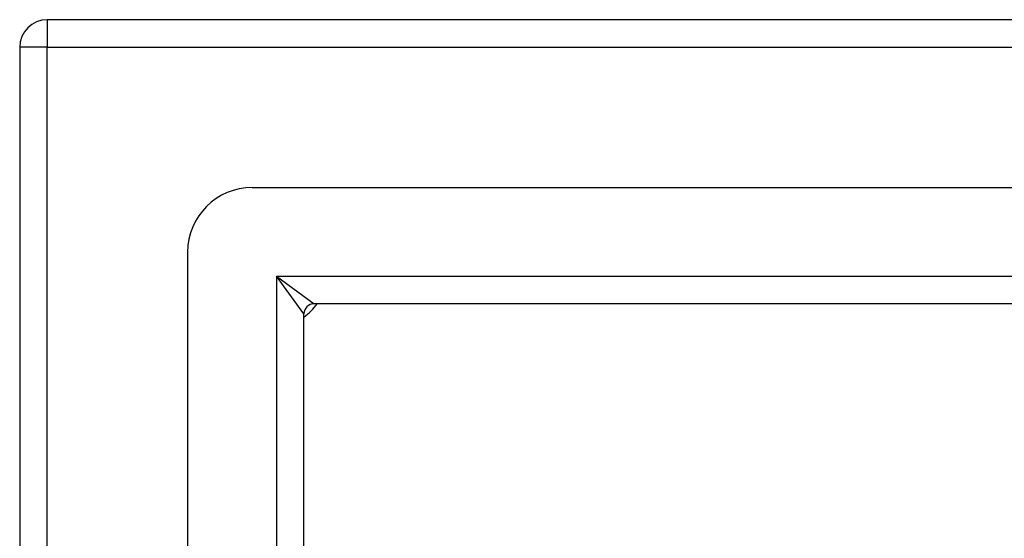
# Model space of a CAD drawing. Header units: inches. Extents: x 8.8 to 89.5, y 6.4 to 55.5.
# Tile 28 of 54: x 41.8 to 44.8, y 42 to 43.6. Entities that reach past the tile are written whole.
import ezdxf

# ---------------------------------------------------------------- set-up
doc = ezdxf.new("R2010")
doc.units = ezdxf.units.IN
doc.header["$MEASUREMENT"] = 0
doc.layers.add('Visible Edges(ANSI)', color=7, linetype='Continuous', lineweight=25)
doc.layers.add('Visible Tangent Edges(ANSI)', color=7, linetype='Continuous', lineweight=25)

msp = doc.modelspace()

# ---------------------------------------------------------------- linework, layer by layer
at = {"layer": 'Visible Edges(ANSI)'}
for p, q in [((53.7169, 43.6198), (41.8849, 43.6198)), ((41.8009, 43.5358), (41.8009, 19.7038)), ((42.5096, 43.108), (53.0923, 43.108)), ((42.3128, 20.3285), (42.3128, 42.9112)), ((52.9038, 42.7537), (42.6981, 42.7537)), ((42.6671, 20.517), (42.6671, 42.7227))]:
    msp.add_line(p, q, dxfattribs=at)
for centre, radius, start, end in [((41.8849, 43.5358), 0.084, 90, 180), ((42.5096, 42.9112), 0.1969, 90, 180), ((42.5509, 42.8698), 0.195, 306.5553, 323.4447), ((42.6981, 42.7227), 0.031, 90, 180)]:
    msp.add_arc(centre, radius, start, end, dxfattribs=at)
at = {"layer": 'Visible Tangent Edges(ANSI)'}
for p, q in [((41.8849, 43.6198), (41.8849, 43.5358)), ((41.8849, 43.5358), (41.8009, 43.5358)), ((41.8849, 43.5358), (53.7169, 43.5358)), ((41.8849, 19.7038), (41.8849, 43.5358)), ((42.5831, 42.8377), (42.6981, 42.7537)), ((42.6671, 42.7227), (42.5831, 42.8377)), ((42.5831, 42.8377), (53.0188, 42.8377)), ((42.5831, 42.8377), (42.5831, 20.402))]:
    msp.add_line(p, q, dxfattribs=at)

doc.saveas('drawing.dxf')
